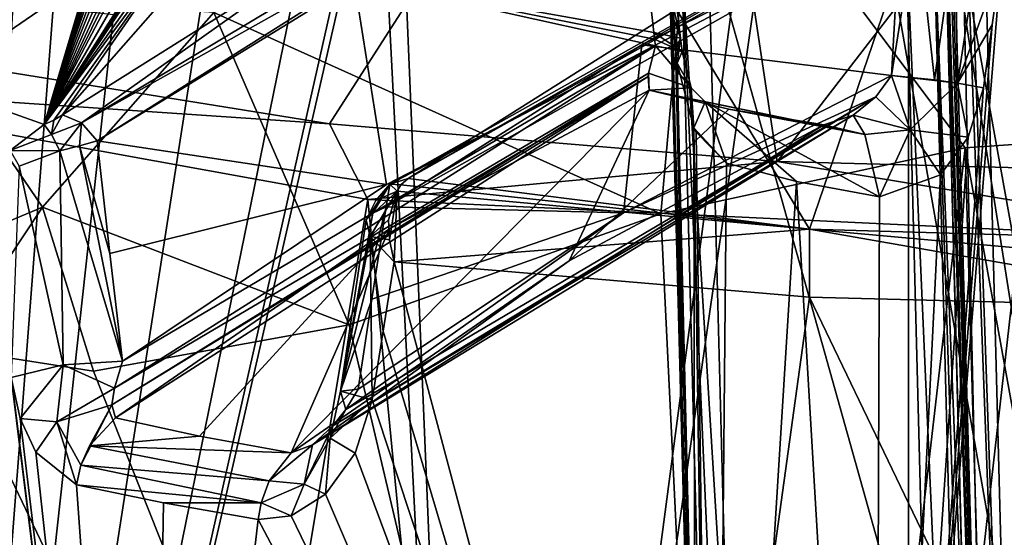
# Model space of a CAD drawing. Header units: millimetres. Extents: x -348 to 175, y 0 to 247.
# Tile 44 of 196: x -165.74 to -153.29, y 82.37 to 88.92. Entities that reach past the tile are written whole.
import ezdxf

# ---------------------------------------------------------------- set-up
doc = ezdxf.new("R2010")
doc.units = ezdxf.units.MM
doc.header["$LTSCALE"] = 65.185185
for name, color, linetype in [('1910', 7, 'CONTINUOUS'), ('1912', 7, 'CONTINUOUS'), ('1915', 7, 'CONTINUOUS'), ('1916', 7, 'CONTINUOUS'), ('1919', 7, 'CONTINUOUS'), ('1926', 7, 'CONTINUOUS'), ('1940', 7, 'CONTINUOUS'), ('1941', 7, 'CONTINUOUS'), ('1943', 7, 'CONTINUOUS'), ('1946', 7, 'CONTINUOUS'), ('1951', 7, 'CONTINUOUS'), ('1952', 7, 'CONTINUOUS'), ('1957', 7, 'CONTINUOUS'), ('1958', 7, 'CONTINUOUS'), ('1959', 7, 'CONTINUOUS'), ('1960', 7, 'CONTINUOUS'), ('1963', 7, 'CONTINUOUS'), ('1964', 7, 'CONTINUOUS'), ('1965', 7, 'CONTINUOUS'), ('1969', 7, 'CONTINUOUS'), ('1971', 7, 'CONTINUOUS'), ('1973', 7, 'CONTINUOUS'), ('1977', 7, 'CONTINUOUS'), ('2008', 7, 'CONTINUOUS'), ('2009', 7, 'CONTINUOUS'), ('2010', 7, 'CONTINUOUS'), ('2013', 7, 'CONTINUOUS'), ('2033', 7, 'CONTINUOUS'), ('2034', 7, 'CONTINUOUS'), ('2035', 7, 'CONTINUOUS'), ('2036', 7, 'CONTINUOUS'), ('2037', 7, 'CONTINUOUS'), ('2038', 7, 'CONTINUOUS'), ('2067', 7, 'CONTINUOUS'), ('2069', 7, 'CONTINUOUS'), ('2075', 7, 'CONTINUOUS'), ('2076', 7, 'CONTINUOUS'), ('2077', 7, 'CONTINUOUS'), ('2078', 7, 'CONTINUOUS'), ('2079', 7, 'CONTINUOUS'), ('2100', 7, 'CONTINUOUS'), ('2101', 7, 'CONTINUOUS'), ('2102', 7, 'CONTINUOUS'), ('2103', 7, 'CONTINUOUS'), ('2400', 7, 'CONTINUOUS')]:
    doc.layers.add(name, color=color, linetype=linetype)

msp = doc.modelspace()

# ---------------------------------------------------------------- linework, layer by layer
at = {"layer": '1910', "linetype": 'CONTINUOUS'}
for points in [[(-164.18, 69.578, -16.821), (-170.487, 65.474, -8.018), (-169.479, 88.127, -10.225), (-164.18, 69.578, -16.821)], [(-161.338, 86.651, -18.853), (-164.18, 69.578, -16.821), (-169.479, 88.127, -10.225), (-161.338, 86.651, -18.853)], [(-159.809, 70.917, -19.692), (-164.18, 69.578, -16.821), (-161.338, 86.651, -18.853), (-159.809, 70.917, -19.692)], [(-150.001, 86.113, -22), (-159.809, 70.917, -19.692), (-161.338, 86.651, -18.853), (-150.001, 86.113, -22)], [(-155.005, 71.724, -21.423), (-159.809, 70.917, -19.692), (-150.001, 86.113, -22), (-155.005, 71.724, -21.423)], [(-150, 71.994, -22), (-155.005, 71.724, -21.423), (-150.001, 86.113, -22), (-150, 71.994, -22)]]:
    msp.add_3dface(points, dxfattribs=at)
at = {"layer": '1912', "linetype": 'CONTINUOUS'}
for points in [[(-154.276, 80.133, 7.276), (-154.539, 90.179, 7.539), (-157.034, 89.974, 7.534), (-154.276, 80.133, 7.276)], [(-156.773, 80.031, 7.273), (-154.276, 80.133, 7.276), (-157.034, 89.974, 7.534), (-156.773, 80.031, 7.273)]]:
    msp.add_3dface(points, dxfattribs=at)
at = {"layer": '1915', "linetype": 'CONTINUOUS'}
for points in [[(-157.291, 94.667, 0.161), (-150, 95.123, 0), (-156.163, 87.131, -20.61), (-157.291, 94.667, 0.161)], [(-156.163, 87.131, -20.61), (-150, 95.123, 0), (-150.001, 86.969, -21.517), (-156.163, 87.131, -20.61)], [(-164.452, 93.306, 0.635), (-157.291, 94.667, 0.161), (-166.492, 88.358, -13.747), (-164.452, 93.306, 0.635)], [(-166.492, 88.358, -13.747), (-157.291, 94.667, 0.161), (-161.822, 87.606, -17.953), (-166.492, 88.358, -13.747)], [(-161.822, 87.606, -17.953), (-157.291, 94.667, 0.161), (-156.163, 87.131, -20.61), (-161.822, 87.606, -17.953)], [(-169.749, 89.326, -8.334), (-164.452, 93.306, 0.635), (-166.492, 88.358, -13.747), (-169.749, 89.326, -8.334)]]:
    msp.add_3dface(points, dxfattribs=at)
at = {"layer": '1916', "linetype": 'CONTINUOUS'}
for points in [[(-150.017, 87.565, 22), (-153.784, 87.303, 21.672), (-152.475, 80.075, 21.86), (-150.017, 87.565, 22)], [(-153.784, 87.303, 21.672), (-157.632, 86.467, 20.634), (-156.519, 63.6, 21.012), (-153.784, 87.303, 21.672)], [(-153.784, 87.303, 21.672), (-156.519, 63.6, 21.012), (-153.5, 77.6, 21.72), (-153.784, 87.303, 21.672)], [(-152.475, 80.075, 21.86), (-153.784, 87.303, 21.672), (-153.5, 77.6, 21.72), (-152.475, 80.075, 21.86)], [(-157.632, 86.467, 20.634), (-161.573, 85.061, 18.71), (-156.519, 63.6, 21.012), (-157.632, 86.467, 20.634)], [(-161.573, 85.061, 18.71), (-164.807, 84.476, 16.271), (-156.519, 63.6, 21.012), (-161.573, 85.061, 18.71)], [(-156.519, 63.6, 21.012), (-166.64, 84.765, 14.392), (-167.267, 63.6, 13.633), (-156.519, 63.6, 21.012)], [(-164.807, 84.476, 16.271), (-166.64, 84.765, 14.392), (-156.519, 63.6, 21.012), (-164.807, 84.476, 16.271)]]:
    msp.add_3dface(points, dxfattribs=at)
at = {"layer": '1919', "linetype": 'CONTINUOUS'}
for points in [[(-157.435, 89.055, -11.741), (-155.754, 86.272, -18.019), (-154.276, 90.607, -8.597), (-157.435, 89.055, -11.741)], [(-155.754, 86.272, -18.019), (-150, 86.108, -18.926), (-154.276, 90.607, -8.597), (-155.754, 86.272, -18.019)], [(-154.276, 90.607, -8.597), (-150, 86.108, -18.926), (-153.345, 90.534, -9.006), (-154.276, 90.607, -8.597)], [(-153.345, 90.534, -9.006), (-150, 86.108, -18.926), (-152.377, 90.479, -9.312), (-153.345, 90.534, -9.006)], [(-160.826, 86.914, -15.112), (-155.754, 86.272, -18.019), (-157.435, 89.055, -11.741), (-160.826, 86.914, -15.112)], [(-160.918, 86.833, -15.236), (-155.754, 86.272, -18.019), (-160.826, 86.914, -15.112), (-160.918, 86.833, -15.236)], [(-160.966, 86.754, -15.374), (-155.754, 86.272, -18.019), (-160.918, 86.833, -15.236), (-160.966, 86.754, -15.374)]]:
    msp.add_3dface(points, dxfattribs=at)
at = {"layer": '1926', "linetype": 'CONTINUOUS'}
for points in [[(-169.479, 88.127, -10.225), (-166.492, 88.358, -13.747), (-161.822, 87.606, -17.953), (-169.479, 88.127, -10.225)], [(-161.338, 86.651, -18.853), (-169.479, 88.127, -10.225), (-161.822, 87.606, -17.953), (-161.338, 86.651, -18.853)], [(-161.338, 86.651, -18.853), (-161.822, 87.606, -17.953), (-156.163, 87.131, -20.61), (-161.338, 86.651, -18.853)], [(-150.001, 86.113, -22), (-161.338, 86.651, -18.853), (-156.163, 87.131, -20.61), (-150.001, 86.113, -22)], [(-150.001, 86.113, -22), (-156.163, 87.131, -20.61), (-150.001, 86.969, -21.517), (-150.001, 86.113, -22)]]:
    msp.add_3dface(points, dxfattribs=at)
at = {"layer": '1940', "linetype": 'CONTINUOUS'}
for points in [[(-150.017, 87.565, 22), (-149.997, 92.981, 23.593), (-157.153, 91.798, 22.347), (-150.017, 87.565, 22)], [(-157.632, 86.467, 20.634), (-157.153, 91.798, 22.347), (-163.285, 89.015, 19.065), (-157.632, 86.467, 20.634)], [(-157.632, 86.467, 20.634), (-153.784, 87.303, 21.672), (-157.153, 91.798, 22.347), (-157.632, 86.467, 20.634)], [(-153.784, 87.303, 21.672), (-150.017, 87.565, 22), (-157.153, 91.798, 22.347), (-153.784, 87.303, 21.672)], [(-161.573, 85.061, 18.71), (-157.632, 86.467, 20.634), (-163.285, 89.015, 19.065), (-161.573, 85.061, 18.71)]]:
    msp.add_3dface(points, dxfattribs=at)
at = {"layer": '1941', "linetype": 'CONTINUOUS'}
for points in [[(-167.31, 89.291, 16.697), (-168.224, 85.389, 12.324), (-165.451, 86.554, 16.113), (-167.31, 89.291, 16.697)], [(-163.285, 89.015, 19.065), (-167.31, 89.291, 16.697), (-165.451, 86.554, 16.113), (-163.285, 89.015, 19.065)], [(-161.573, 85.061, 18.71), (-163.285, 89.015, 19.065), (-165.451, 86.554, 16.113), (-161.573, 85.061, 18.71)], [(-168.224, 85.389, 12.324), (-166.64, 84.765, 14.392), (-165.451, 86.554, 16.113), (-168.224, 85.389, 12.324)], [(-166.64, 84.765, 14.392), (-164.807, 84.476, 16.271), (-165.451, 86.554, 16.113), (-166.64, 84.765, 14.392)], [(-164.807, 84.476, 16.271), (-161.573, 85.061, 18.71), (-165.451, 86.554, 16.113), (-164.807, 84.476, 16.271)]]:
    msp.add_3dface(points, dxfattribs=at)
at = {"layer": '1943', "linetype": 'CONTINUOUS'}
for points in [[(-150, 95.252, 19.171), (-152.701, 78.1, 19.433), (-155.638, 94.804, 18.336), (-150, 95.252, 19.171)], [(-161.031, 93.51, 15.735), (-155.989, 94.747, 18.226), (-159.857, 65.414, 17.348), (-161.031, 93.51, 15.735)], [(-155.638, 94.804, 18.336), (-152.701, 78.1, 19.433), (-159.857, 65.414, 17.348), (-155.638, 94.804, 18.336)], [(-155.989, 94.747, 18.226), (-155.638, 94.804, 18.336), (-159.857, 65.414, 17.348), (-155.989, 94.747, 18.226)], [(-161.189, 91.379, 15.692), (-161.031, 93.51, 15.735), (-159.857, 65.414, 17.348), (-161.189, 91.379, 15.692)], [(-161.472, 90.547, 15.513), (-161.189, 91.379, 15.692), (-167.14, 65.414, 10.213), (-161.472, 90.547, 15.513)], [(-167.14, 65.414, 10.213), (-161.189, 91.379, 15.692), (-159.857, 65.414, 17.348), (-167.14, 65.414, 10.213)], [(-162.116, 90.019, 15.034), (-161.472, 90.547, 15.513), (-167.14, 65.414, 10.213), (-162.116, 90.019, 15.034)], [(-163.38, 89.514, 13.939), (-162.116, 90.019, 15.034), (-167.14, 65.414, 10.213), (-163.38, 89.514, 13.939)], [(-165.773, 89.93, 11.14), (-165.313, 89.076, 11.801), (-167.14, 65.414, 10.213), (-165.773, 89.93, 11.14)], [(-164.553, 88.99, 12.731), (-163.38, 89.514, 13.939), (-167.14, 65.414, 10.213), (-164.553, 88.99, 12.731)], [(-165.313, 89.076, 11.801), (-164.553, 88.99, 12.731), (-167.14, 65.414, 10.213), (-165.313, 89.076, 11.801)], [(-164.132, 70.56, -13.893), (-166.141, 86.776, -10.75), (-168.682, 67.116, -6.878), (-164.132, 70.56, -13.893)], [(-165.996, 85.59, -11.02), (-166.141, 86.776, -10.75), (-164.132, 70.56, -13.893), (-165.996, 85.59, -11.02)], [(-161.004, 85.859, -15.998), (-161.144, 84.985, -15.929), (-157.504, 72.716, -18.281), (-161.004, 85.859, -15.998)], [(-155.754, 85.415, -18.557), (-161.004, 85.859, -15.998), (-157.504, 72.716, -18.281), (-155.754, 85.415, -18.557)], [(-165.846, 84.396, -11.289), (-165.996, 85.59, -11.02), (-164.132, 70.56, -13.893), (-165.846, 84.396, -11.289)], [(-150, 73.434, -19.742), (-155.754, 85.415, -18.557), (-157.504, 72.716, -18.281), (-150, 73.434, -19.742)], [(-150, 85.264, -19.433), (-155.754, 85.415, -18.557), (-150, 73.434, -19.742), (-150, 85.264, -19.433)], [(-161.144, 84.985, -15.929), (-161.281, 84.113, -15.86), (-157.504, 72.716, -18.281), (-161.144, 84.985, -15.929)], [(-165.731, 83.878, -11.471), (-165.846, 84.396, -11.289), (-164.132, 70.56, -13.893), (-165.731, 83.878, -11.471)], [(-161.281, 84.113, -15.86), (-161.495, 83.439, -15.727), (-157.504, 72.716, -18.281), (-161.281, 84.113, -15.86)], [(-165.535, 83.454, -11.753), (-165.731, 83.878, -11.471), (-164.132, 70.56, -13.893), (-165.535, 83.454, -11.753)], [(-165.018, 83.039, -12.425), (-165.535, 83.454, -11.753), (-164.132, 70.56, -13.893), (-165.018, 83.039, -12.425)], [(-161.495, 83.439, -15.727), (-161.87, 82.922, -15.464), (-157.504, 72.716, -18.281), (-161.495, 83.439, -15.727)], [(-163.92, 82.811, -13.652), (-165.018, 83.039, -12.425), (-164.132, 70.56, -13.893), (-163.92, 82.811, -13.652)], [(-161.87, 82.922, -15.464), (-162.304, 82.645, -15.13), (-157.504, 72.716, -18.281), (-161.87, 82.922, -15.464)], [(-162.725, 82.602, -14.779), (-163.92, 82.811, -13.652), (-164.132, 70.56, -13.893), (-162.725, 82.602, -14.779)], [(-157.504, 72.716, -18.281), (-162.725, 82.602, -14.779), (-164.132, 70.56, -13.893), (-157.504, 72.716, -18.281)], [(-162.304, 82.645, -15.13), (-162.725, 82.602, -14.779), (-157.504, 72.716, -18.281), (-162.304, 82.645, -15.13)]]:
    msp.add_3dface(points, dxfattribs=at)
at = {"layer": '1946', "linetype": 'CONTINUOUS'}
for points in [[(-162.307, 83.443, -14.461), (-158.793, 85.872, -10.947), (-157.781, 88.031, -5.442), (-162.307, 83.443, -14.461)], [(-161.063, 86.277, -8.724), (-162.307, 83.443, -14.461), (-157.781, 88.031, -5.442), (-161.063, 86.277, -8.724)], [(-157.781, 88.031, -5.442), (-158.793, 85.872, -10.947), (-156.772, 87.794, -6.678), (-157.781, 88.031, -5.442)], [(-158.793, 85.872, -10.947), (-155.571, 87.594, -7.726), (-156.772, 87.794, -6.678), (-158.793, 85.872, -10.947)], [(-164.526, 83.886, -12.187), (-163.463, 83.655, -13.372), (-161.063, 86.277, -8.724), (-164.526, 83.886, -12.187)], [(-163.463, 83.655, -13.372), (-162.307, 83.443, -14.461), (-161.063, 86.277, -8.724), (-163.463, 83.655, -13.372)]]:
    msp.add_3dface(points, dxfattribs=at)
at = {"layer": '1951', "linetype": 'CONTINUOUS'}
for points in [[(-157.874, 88.608, -11.363), (-154.602, 90.228, -8.106), (-154.717, 88.217, -7.675), (-157.874, 88.608, -11.363)], [(-154.717, 88.217, -7.675), (-154.602, 90.228, -8.106), (-154.561, 89.199, -7.774), (-154.717, 88.217, -7.675)], [(-161.103, 86.556, -14.576), (-157.874, 88.608, -11.363), (-158.103, 86.481, -11.059), (-161.103, 86.556, -14.576)], [(-158.103, 86.481, -11.059), (-157.874, 88.608, -11.363), (-154.717, 88.217, -7.675), (-158.103, 86.481, -11.059)], [(-161.284, 85.387, -14.492), (-161.103, 86.556, -14.576), (-158.103, 86.481, -11.059), (-161.284, 85.387, -14.492)], [(-161.457, 84.247, -14.409), (-161.284, 85.387, -14.492), (-158.103, 86.481, -11.059), (-161.457, 84.247, -14.409)]]:
    msp.add_3dface(points, dxfattribs=at)
at = {"layer": '1952', "linetype": 'CONTINUOUS'}
for points in [[(-161.515, 89.44, -7.647), (-157.722, 88.763, -4.707), (-157.863, 90.043, -4.4), (-161.515, 89.44, -7.647)], [(-164.758, 87.391, -10.874), (-161.1, 86.839, -8.142), (-161.515, 89.44, -7.647), (-164.758, 87.391, -10.874)], [(-157.711, 88.679, -4.725), (-157.722, 88.763, -4.707), (-161.515, 89.44, -7.647), (-157.711, 88.679, -4.725)], [(-157.699, 88.594, -4.744), (-157.711, 88.679, -4.725), (-161.515, 89.44, -7.647), (-157.699, 88.594, -4.744)], [(-161.1, 86.839, -8.142), (-157.699, 88.594, -4.744), (-161.515, 89.44, -7.647), (-161.1, 86.839, -8.142)], [(-164.597, 85.967, -11.185), (-161.1, 86.839, -8.142), (-164.758, 87.391, -10.874), (-164.597, 85.967, -11.185)], [(-164.438, 84.604, -11.479), (-161.1, 86.839, -8.142), (-164.597, 85.967, -11.185), (-164.438, 84.604, -11.479)]]:
    msp.add_3dface(points, dxfattribs=at)
at = {"layer": '1957', "linetype": 'CONTINUOUS'}
for points in [[(-146.369, 93.702, 9.131), (-153.631, 93.702, 9.131), (-151.819, 78.65, 8.737), (-146.369, 93.702, 9.131)], [(-153.631, 93.702, 9.131), (-153.013, 70.087, 8.513), (-151.819, 78.65, 8.737), (-153.631, 93.702, 9.131)]]:
    msp.add_3dface(points, dxfattribs=at)
at = {"layer": '1958', "linetype": 'CONTINUOUS'}
for points in [[(-153.513, 70.087, 8.013), (-154.045, 90.395, 8.545), (-153.513, 70.087, 7.513), (-153.513, 70.087, 8.013)], [(-153.513, 70.087, 7.513), (-154.045, 90.395, 8.545), (-153.776, 80.131, 7.776), (-153.513, 70.087, 7.513)], [(-153.776, 80.131, 7.776), (-154.045, 90.395, 8.545), (-154.041, 90.275, 8.302), (-153.776, 80.131, 7.776)], [(-154.039, 90.176, 8.039), (-153.776, 80.131, 7.776), (-154.041, 90.275, 8.302), (-154.039, 90.176, 8.039)]]:
    msp.add_3dface(points, dxfattribs=at)
at = {"layer": '1959', "linetype": 'CONTINUOUS'}
for points in [[(-157.279, 80.255, -3.276), (-157.547, 90.481, 4.175), (-157.55, 90.61, -3.337), (-157.279, 80.255, -3.276)], [(-157.541, 90.279, 4.268), (-157.547, 90.481, 4.175), (-157.279, 80.255, -3.276), (-157.541, 90.279, 4.268)], [(-157.536, 90.052, 4.432), (-157.541, 90.279, 4.268), (-157.279, 80.255, -3.276), (-157.536, 90.052, 4.432)], [(-157.525, 89.657, 4.949), (-157.536, 90.052, 4.432), (-157.279, 80.255, -3.276), (-157.525, 89.657, 4.949)], [(-157.518, 89.401, 5.754), (-157.525, 89.657, 4.949), (-157.279, 80.255, -3.276), (-157.518, 89.401, 5.754)], [(-157.52, 89.464, 7.02), (-157.519, 89.437, 6.86), (-157.279, 80.255, -3.276), (-157.52, 89.464, 7.02)], [(-157.266, 79.775, 6.767), (-157.52, 89.464, 7.02), (-157.279, 80.255, -3.276), (-157.266, 79.775, 6.767)], [(-157.519, 89.409, 6.699), (-157.279, 80.255, -3.276), (-157.519, 89.437, 6.86), (-157.519, 89.409, 6.699)], [(-157.519, 89.409, 6.699), (-157.518, 89.401, 5.754), (-157.279, 80.255, -3.276), (-157.519, 89.409, 6.699)]]:
    msp.add_3dface(points, dxfattribs=at)
at = {"layer": '1960', "linetype": 'CONTINUOUS'}
for points in [[(-152.713, 89.603, -7.816), (-154.928, 70.087, -5.998), (-153.329, 89.652, -7.576), (-152.713, 89.603, -7.816)], [(-153.329, 89.652, -7.576), (-154.928, 70.087, -5.998), (-153.441, 88.859, -7.503), (-153.329, 89.652, -7.576)], [(-152.019, 70.087, -7.496), (-154.928, 70.087, -5.998), (-152.713, 89.603, -7.816), (-152.019, 70.087, -7.496)], [(-153.441, 88.859, -7.503), (-154.928, 70.087, -5.998), (-153.552, 88.061, -7.428), (-153.441, 88.859, -7.503)], [(-157.448, 88.544, -3.54), (-157.437, 88.459, -3.556), (-157.201, 79.182, -3.487), (-157.448, 88.544, -3.54)], [(-157.427, 88.375, -3.573), (-157.201, 79.182, -3.487), (-157.437, 88.459, -3.556), (-157.427, 88.375, -3.573)], [(-157.201, 79.182, -3.487), (-157.427, 88.375, -3.573), (-157.213, 87.554, -3.943), (-157.201, 79.182, -3.487)], [(-153.552, 88.061, -7.428), (-154.928, 70.087, -5.998), (-153.746, 87.437, -7.313), (-153.552, 88.061, -7.428)], [(-156.961, 70.087, -3.436), (-157.201, 79.182, -3.487), (-157.213, 87.554, -3.943), (-156.961, 70.087, -3.436)], [(-157.186, 87.499, -3.989), (-156.961, 70.087, -3.436), (-157.213, 87.554, -3.943), (-157.186, 87.499, -3.989)], [(-156.801, 87.11, -4.596), (-156.961, 70.087, -3.436), (-157.186, 87.499, -3.989), (-156.801, 87.11, -4.596)], [(-153.746, 87.437, -7.313), (-154.928, 70.087, -5.998), (-154.098, 86.963, -7.108), (-153.746, 87.437, -7.313)], [(-155.918, 86.877, -5.68), (-156.961, 70.087, -3.436), (-156.801, 87.11, -4.596), (-155.918, 86.877, -5.68)], [(-154.098, 86.963, -7.108), (-154.928, 70.087, -5.998), (-154.869, 86.681, -6.595), (-154.098, 86.963, -7.108)], [(-154.928, 70.087, -5.998), (-156.961, 70.087, -3.436), (-155.918, 86.877, -5.68), (-154.928, 70.087, -5.998)], [(-154.869, 86.681, -6.595), (-154.928, 70.087, -5.998), (-155.918, 86.877, -5.68), (-154.869, 86.681, -6.595)]]:
    msp.add_3dface(points, dxfattribs=at)
at = {"layer": '1963', "linetype": 'CONTINUOUS'}
for points in [[(-154.5, 70.1, 4.5), (-154.5, 93.504, 4.5), (-151.819, 76.55, 4.5), (-154.5, 70.1, 4.5)], [(-154.5, 93.504, 4.5), (-145.5, 93.504, 4.5), (-148.181, 78.65, 4.5), (-154.5, 93.504, 4.5)], [(-150, 79.7, 4.5), (-154.5, 93.504, 4.5), (-148.181, 78.65, 4.5), (-150, 79.7, 4.5)], [(-154.5, 93.504, 4.5), (-150, 79.7, 4.5), (-151.819, 78.65, 4.5), (-154.5, 93.504, 4.5)], [(-151.819, 76.55, 4.5), (-154.5, 93.504, 4.5), (-151.819, 78.65, 4.5), (-151.819, 76.55, 4.5)]]:
    msp.add_3dface(points, dxfattribs=at)
at = {"layer": '1964', "linetype": 'CONTINUOUS'}
for points in [[(-154.5, 93.504, 4.5), (-154.5, 70.1, 4.5), (-154.5, 92.84, -0.06), (-154.5, 93.504, 4.5)], [(-154.5, 92.84, -0.06), (-154.5, 70.1, 4.5), (-154.5, 91.839, -4.5), (-154.5, 92.84, -0.06)], [(-154.5, 70.1, 4.5), (-154.5, 70.1, -4.5), (-154.5, 91.839, -4.5), (-154.5, 70.1, 4.5)]]:
    msp.add_3dface(points, dxfattribs=at)
at = {"layer": '1965', "linetype": 'CONTINUOUS'}
for points in [[(-154.5, 91.839, -4.5), (-154.5, 70.1, -4.5), (-145.5, 91.839, -4.5), (-154.5, 91.839, -4.5)], [(-154.5, 70.1, -4.5), (-145.5, 70.1, -4.5), (-145.5, 91.839, -4.5), (-154.5, 70.1, -4.5)]]:
    msp.add_3dface(points, dxfattribs=at)
at = {"layer": '1969', "linetype": 'CONTINUOUS'}
for points in [[(-153.899, 93.603, 9.049), (-153.013, 70.087, 8.513), (-153.839, 93.635, 9.083), (-153.899, 93.603, 9.049)], [(-153.013, 70.087, 8.513), (-153.631, 93.702, 9.131), (-153.839, 93.635, 9.083), (-153.013, 70.087, 8.513)], [(-154.023, 93.506, 8.931), (-154.024, 92.426, 8.86), (-153.366, 70.081, 8.366), (-154.023, 93.506, 8.931)], [(-153.899, 93.603, 9.049), (-154.023, 93.506, 8.931), (-153.366, 70.081, 8.366), (-153.899, 93.603, 9.049)], [(-153.013, 70.087, 8.513), (-153.899, 93.603, 9.049), (-153.366, 70.081, 8.366), (-153.013, 70.087, 8.513)], [(-154.024, 92.426, 8.86), (-154.021, 91.389, 8.787), (-153.366, 70.081, 8.366), (-154.024, 92.426, 8.86)], [(-153.366, 70.081, 8.366), (-154.021, 91.389, 8.787), (-154.036, 90.756, 8.688), (-153.366, 70.081, 8.366)], [(-154.045, 90.395, 8.545), (-153.366, 70.081, 8.366), (-154.036, 90.756, 8.688), (-154.045, 90.395, 8.545)], [(-154.045, 90.395, 8.545), (-153.513, 70.087, 8.013), (-153.366, 70.081, 8.366), (-154.045, 90.395, 8.545)]]:
    msp.add_3dface(points, dxfattribs=at)
at = {"layer": '1971', "linetype": 'CONTINUOUS'}
for points in [[(-154.539, 90.179, 7.539), (-153.659, 70.081, 7.159), (-154.185, 90.182, 7.685), (-154.539, 90.179, 7.539)], [(-154.539, 90.179, 7.539), (-154.276, 80.133, 7.276), (-153.659, 70.081, 7.159), (-154.539, 90.179, 7.539)], [(-153.513, 70.087, 7.513), (-153.776, 80.131, 7.776), (-154.185, 90.182, 7.685), (-153.513, 70.087, 7.513)], [(-153.659, 70.081, 7.159), (-153.513, 70.087, 7.513), (-154.185, 90.182, 7.685), (-153.659, 70.081, 7.159)], [(-153.776, 80.131, 7.776), (-154.039, 90.176, 8.039), (-154.185, 90.182, 7.685), (-153.776, 80.131, 7.776)]]:
    msp.add_3dface(points, dxfattribs=at)
at = {"layer": '1973', "linetype": 'CONTINUOUS'}
for points in [[(-157.279, 80.255, -3.276), (-157.55, 90.61, -3.337), (-157.548, 90.581, -3.376), (-157.279, 80.255, -3.276)], [(-157.013, 70.087, -3.214), (-157.548, 90.581, -3.376), (-157, 70.087, -3.328), (-157.013, 70.087, -3.214)], [(-157.013, 70.087, -3.214), (-157.279, 80.255, -3.276), (-157.548, 90.581, -3.376), (-157.013, 70.087, -3.214)], [(-157, 70.087, -3.328), (-157.548, 90.581, -3.376), (-157.507, 89.615, -3.46), (-157, 70.087, -3.328)], [(-157.448, 88.544, -3.54), (-157, 70.087, -3.328), (-157.507, 89.615, -3.46), (-157.448, 88.544, -3.54)], [(-157.448, 88.544, -3.54), (-157.201, 79.182, -3.487), (-157, 70.087, -3.328), (-157.448, 88.544, -3.54)]]:
    msp.add_3dface(points, dxfattribs=at)
at = {"layer": '1977', "linetype": 'CONTINUOUS'}
for points in [[(-156.773, 80.031, 7.273), (-157.034, 89.974, 7.534), (-157.371, 89.745, 7.391), (-156.773, 80.031, 7.273)], [(-157.52, 89.464, 7.02), (-156.866, 70.081, 6.866), (-157.371, 89.745, 7.391), (-157.52, 89.464, 7.02)], [(-156.513, 70.087, 7.013), (-156.773, 80.031, 7.273), (-157.371, 89.745, 7.391), (-156.513, 70.087, 7.013)], [(-156.866, 70.081, 6.866), (-156.513, 70.087, 7.013), (-157.371, 89.745, 7.391), (-156.866, 70.081, 6.866)], [(-157.52, 89.464, 7.02), (-157.266, 79.775, 6.767), (-156.866, 70.081, 6.866), (-157.52, 89.464, 7.02)]]:
    msp.add_3dface(points, dxfattribs=at)
at = {"layer": '2008', "linetype": 'CONTINUOUS'}
for points in [[(-157.699, 88.594, -4.744), (-164.438, 84.604, -11.479), (-164.541, 84.263, -11.719), (-157.699, 88.594, -4.744)], [(-157.699, 88.594, -4.744), (-164.541, 84.263, -11.719), (-157.788, 88.246, -5.05), (-157.699, 88.594, -4.744)], [(-157.699, 88.594, -4.744), (-161.1, 86.839, -8.142), (-164.438, 84.604, -11.479), (-157.699, 88.594, -4.744)], [(-164.541, 84.263, -11.719), (-164.572, 84.052, -11.924), (-157.788, 88.246, -5.05), (-164.541, 84.263, -11.719)], [(-157.788, 88.246, -5.05), (-164.572, 84.052, -11.924), (-157.794, 88.206, -5.102), (-157.788, 88.246, -5.05)], [(-164.572, 84.052, -11.924), (-164.526, 83.886, -12.187), (-157.794, 88.206, -5.102), (-164.572, 84.052, -11.924)], [(-164.526, 83.886, -12.187), (-161.063, 86.277, -8.724), (-157.794, 88.206, -5.102), (-164.526, 83.886, -12.187)], [(-161.063, 86.277, -8.724), (-157.781, 88.031, -5.442), (-157.794, 88.206, -5.102), (-161.063, 86.277, -8.724)]]:
    msp.add_3dface(points, dxfattribs=at)
at = {"layer": '2009', "linetype": 'CONTINUOUS'}
for points in [[(-158.103, 86.481, -11.059), (-154.717, 88.217, -7.675), (-154.914, 87.947, -7.749), (-158.103, 86.481, -11.059)], [(-161.78, 83.783, -14.549), (-161.616, 83.99, -14.497), (-154.914, 87.947, -7.749), (-161.78, 83.783, -14.549)], [(-155.199, 87.717, -7.79), (-161.78, 83.783, -14.549), (-154.914, 87.947, -7.749), (-155.199, 87.717, -7.79)], [(-161.616, 83.99, -14.497), (-158.103, 86.481, -11.059), (-154.914, 87.947, -7.749), (-161.616, 83.99, -14.497)], [(-155.571, 87.594, -7.726), (-162.035, 83.546, -14.567), (-155.199, 87.717, -7.79), (-155.571, 87.594, -7.726)], [(-162.035, 83.546, -14.567), (-161.78, 83.783, -14.549), (-155.199, 87.717, -7.79), (-162.035, 83.546, -14.567)], [(-155.571, 87.594, -7.726), (-158.793, 85.872, -10.947), (-162.035, 83.546, -14.567), (-155.571, 87.594, -7.726)], [(-161.457, 84.247, -14.409), (-158.103, 86.481, -11.059), (-161.616, 83.99, -14.497), (-161.457, 84.247, -14.409)], [(-158.793, 85.872, -10.947), (-162.307, 83.443, -14.461), (-162.035, 83.546, -14.567), (-158.793, 85.872, -10.947)]]:
    msp.add_3dface(points, dxfattribs=at)
at = {"layer": '2010', "linetype": 'CONTINUOUS'}
for points in [[(-161.835, 89.838, -7.326), (-164.958, 87.62, -10.836), (-158.609, 91.421, -4.116), (-161.835, 89.838, -7.326)], [(-158.609, 91.421, -4.116), (-164.958, 87.62, -10.836), (-158.385, 91.313, -4.295), (-158.609, 91.421, -4.116)], [(-164.958, 87.62, -10.836), (-164.758, 87.391, -10.874), (-158.385, 91.313, -4.295), (-164.958, 87.62, -10.836)], [(-164.758, 87.391, -10.874), (-161.515, 89.44, -7.647), (-158.385, 91.313, -4.295), (-164.758, 87.391, -10.874)], [(-165.195, 87.719, -10.668), (-164.958, 87.62, -10.836), (-161.835, 89.838, -7.326), (-165.195, 87.719, -10.668)]]:
    msp.add_3dface(points, dxfattribs=at)
at = {"layer": '2013', "linetype": 'CONTINUOUS'}
for points in [[(-161.06, 86.841, -14.823), (-160.826, 86.914, -15.112), (-154.521, 90.531, -8.319), (-161.06, 86.841, -14.823)], [(-154.602, 90.228, -8.106), (-161.06, 86.841, -14.823), (-154.521, 90.531, -8.319), (-154.602, 90.228, -8.106)], [(-160.826, 86.914, -15.112), (-157.435, 89.055, -11.741), (-154.276, 90.607, -8.597), (-160.826, 86.914, -15.112)], [(-160.826, 86.914, -15.112), (-154.276, 90.607, -8.597), (-154.521, 90.531, -8.319), (-160.826, 86.914, -15.112)], [(-154.602, 90.228, -8.106), (-157.874, 88.608, -11.363), (-161.103, 86.556, -14.576), (-154.602, 90.228, -8.106)], [(-154.602, 90.228, -8.106), (-161.103, 86.556, -14.576), (-161.06, 86.841, -14.823), (-154.602, 90.228, -8.106)]]:
    msp.add_3dface(points, dxfattribs=at)
at = {"layer": '2033', "linetype": 'CONTINUOUS'}
for points in [[(-157.722, 88.763, -4.707), (-157.711, 88.679, -4.725), (-157.362, 88.52, -4.198), (-157.722, 88.763, -4.707)], [(-157.722, 88.763, -4.707), (-157.362, 88.52, -4.198), (-157.385, 88.689, -4.163), (-157.722, 88.763, -4.707)], [(-157.711, 88.679, -4.725), (-157.699, 88.594, -4.744), (-157.362, 88.52, -4.198), (-157.711, 88.679, -4.725)], [(-157.437, 88.459, -3.556), (-157.448, 88.544, -3.54), (-157.385, 88.689, -4.163), (-157.437, 88.459, -3.556)], [(-157.427, 88.375, -3.573), (-157.437, 88.459, -3.556), (-157.385, 88.689, -4.163), (-157.427, 88.375, -3.573)], [(-157.362, 88.52, -4.198), (-157.427, 88.375, -3.573), (-157.385, 88.689, -4.163), (-157.362, 88.52, -4.198)]]:
    msp.add_3dface(points, dxfattribs=at)
at = {"layer": '2034', "linetype": 'CONTINUOUS'}
for points in [[(-157.699, 88.594, -4.744), (-157.788, 88.246, -5.05), (-157.249, 88.06, -4.526), (-157.699, 88.594, -4.744)], [(-157.362, 88.52, -4.198), (-157.699, 88.594, -4.744), (-157.249, 88.06, -4.526), (-157.362, 88.52, -4.198)], [(-157.427, 88.375, -3.573), (-157.362, 88.52, -4.198), (-157.249, 88.06, -4.526), (-157.427, 88.375, -3.573)], [(-157.213, 87.554, -3.943), (-157.427, 88.375, -3.573), (-157.249, 88.06, -4.526), (-157.213, 87.554, -3.943)], [(-157.781, 88.031, -5.442), (-157.788, 88.246, -5.05), (-157.794, 88.206, -5.102), (-157.781, 88.031, -5.442)], [(-157.788, 88.246, -5.05), (-157.781, 88.031, -5.442), (-157.249, 88.06, -4.526), (-157.788, 88.246, -5.05)], [(-157.781, 88.031, -5.442), (-157.073, 87.884, -4.931), (-157.249, 88.06, -4.526), (-157.781, 88.031, -5.442)], [(-157.073, 87.884, -4.931), (-157.213, 87.554, -3.943), (-157.249, 88.06, -4.526), (-157.073, 87.884, -4.931)], [(-156.801, 87.11, -4.596), (-157.213, 87.554, -3.943), (-157.073, 87.884, -4.931), (-156.801, 87.11, -4.596)], [(-156.801, 87.11, -4.596), (-157.186, 87.499, -3.989), (-157.213, 87.554, -3.943), (-156.801, 87.11, -4.596)]]:
    msp.add_3dface(points, dxfattribs=at)
at = {"layer": '2035', "linetype": 'CONTINUOUS'}
for points in [[(-157.781, 88.031, -5.442), (-156.772, 87.794, -6.678), (-155.052, 87.472, -6.995), (-157.781, 88.031, -5.442)], [(-157.073, 87.884, -4.931), (-157.781, 88.031, -5.442), (-155.052, 87.472, -6.995), (-157.073, 87.884, -4.931)], [(-154.869, 86.681, -6.595), (-155.918, 86.877, -5.68), (-157.073, 87.884, -4.931), (-154.869, 86.681, -6.595)], [(-154.869, 86.681, -6.595), (-157.073, 87.884, -4.931), (-155.052, 87.472, -6.995), (-154.869, 86.681, -6.595)], [(-155.918, 86.877, -5.68), (-156.801, 87.11, -4.596), (-157.073, 87.884, -4.931), (-155.918, 86.877, -5.68)], [(-156.772, 87.794, -6.678), (-155.571, 87.594, -7.726), (-155.052, 87.472, -6.995), (-156.772, 87.794, -6.678)]]:
    msp.add_3dface(points, dxfattribs=at)
at = {"layer": '2036', "linetype": 'CONTINUOUS'}
for points in [[(-154.914, 87.947, -7.749), (-154.717, 88.217, -7.675), (-154.481, 87.529, -7.169), (-154.914, 87.947, -7.749)], [(-154.717, 88.217, -7.675), (-153.882, 88.122, -7.339), (-154.481, 87.529, -7.169), (-154.717, 88.217, -7.675)], [(-153.882, 88.122, -7.339), (-154.717, 88.217, -7.675), (-154.172, 88.165, -7.357), (-153.882, 88.122, -7.339)], [(-153.882, 88.122, -7.339), (-153.746, 87.437, -7.313), (-154.481, 87.529, -7.169), (-153.882, 88.122, -7.339)], [(-153.552, 88.061, -7.428), (-153.746, 87.437, -7.313), (-153.882, 88.122, -7.339), (-153.552, 88.061, -7.428)], [(-155.199, 87.717, -7.79), (-154.914, 87.947, -7.749), (-154.481, 87.529, -7.169), (-155.199, 87.717, -7.79)], [(-155.571, 87.594, -7.726), (-155.199, 87.717, -7.79), (-155.052, 87.472, -6.995), (-155.571, 87.594, -7.726)], [(-155.052, 87.472, -6.995), (-155.199, 87.717, -7.79), (-154.481, 87.529, -7.169), (-155.052, 87.472, -6.995)], [(-154.869, 86.681, -6.595), (-155.052, 87.472, -6.995), (-154.481, 87.529, -7.169), (-154.869, 86.681, -6.595)], [(-154.098, 86.963, -7.108), (-154.869, 86.681, -6.595), (-154.481, 87.529, -7.169), (-154.098, 86.963, -7.108)], [(-153.746, 87.437, -7.313), (-154.098, 86.963, -7.108), (-154.481, 87.529, -7.169), (-153.746, 87.437, -7.313)]]:
    msp.add_3dface(points, dxfattribs=at)
at = {"layer": '2037', "linetype": 'CONTINUOUS'}
for points in [[(-154.395, 90.23, -7.876), (-154.717, 88.217, -7.675), (-154.561, 89.199, -7.774), (-154.395, 90.23, -7.876)], [(-154.717, 88.217, -7.675), (-154.395, 90.23, -7.876), (-154.172, 88.165, -7.357), (-154.717, 88.217, -7.675)], [(-154.172, 88.165, -7.357), (-154.395, 90.23, -7.876), (-153.911, 90.027, -7.552), (-154.172, 88.165, -7.357)], [(-153.882, 88.122, -7.339), (-154.172, 88.165, -7.357), (-153.911, 90.027, -7.552), (-153.882, 88.122, -7.339)], [(-153.617, 89.854, -7.513), (-153.882, 88.122, -7.339), (-153.911, 90.027, -7.552), (-153.617, 89.854, -7.513)], [(-153.329, 89.652, -7.576), (-153.882, 88.122, -7.339), (-153.617, 89.854, -7.513), (-153.329, 89.652, -7.576)], [(-153.329, 89.652, -7.576), (-153.441, 88.859, -7.503), (-153.882, 88.122, -7.339), (-153.329, 89.652, -7.576)], [(-153.441, 88.859, -7.503), (-153.552, 88.061, -7.428), (-153.882, 88.122, -7.339), (-153.441, 88.859, -7.503)]]:
    msp.add_3dface(points, dxfattribs=at)
at = {"layer": '2038', "linetype": 'CONTINUOUS'}
for points in [[(-157.924, 91.045, -4.118), (-157.863, 90.043, -4.4), (-157.385, 88.689, -4.163), (-157.924, 91.045, -4.118)], [(-157.924, 91.045, -4.118), (-157.385, 88.689, -4.163), (-157.638, 90.852, -3.79), (-157.924, 91.045, -4.118)], [(-157.448, 88.544, -3.54), (-157.507, 89.615, -3.46), (-157.638, 90.852, -3.79), (-157.448, 88.544, -3.54)], [(-157.385, 88.689, -4.163), (-157.448, 88.544, -3.54), (-157.638, 90.852, -3.79), (-157.385, 88.689, -4.163)], [(-157.863, 90.043, -4.4), (-157.722, 88.763, -4.707), (-157.385, 88.689, -4.163), (-157.863, 90.043, -4.4)]]:
    msp.add_3dface(points, dxfattribs=at)
at = {"layer": '2067', "linetype": 'CONTINUOUS'}
msp.add_3dface([(-165.427, 87.596, -10.795), (-167.514, 88.341, -6.774), (-165.86, 87.267, -10.875), (-165.427, 87.596, -10.795)], dxfattribs=at)
at = {"layer": '2069', "linetype": 'CONTINUOUS'}
for points in [[(-161.063, 86.139, -15.903), (-160.966, 86.754, -15.374), (-161.075, 86.393, -15.757), (-161.063, 86.139, -15.903)], [(-161.004, 85.859, -15.998), (-160.966, 86.754, -15.374), (-161.063, 86.139, -15.903), (-161.004, 85.859, -15.998)], [(-155.754, 86.272, -18.019), (-160.966, 86.754, -15.374), (-161.004, 85.859, -15.998), (-155.754, 86.272, -18.019)], [(-155.754, 86.272, -18.019), (-161.004, 85.859, -15.998), (-155.754, 85.415, -18.557), (-155.754, 86.272, -18.019)], [(-150, 86.108, -18.926), (-155.754, 86.272, -18.019), (-150, 85.753, -19.29), (-150, 86.108, -18.926)], [(-155.754, 86.272, -18.019), (-155.754, 85.415, -18.557), (-150, 85.264, -19.433), (-155.754, 86.272, -18.019)], [(-155.754, 86.272, -18.019), (-150, 85.264, -19.433), (-150, 85.753, -19.29), (-155.754, 86.272, -18.019)]]:
    msp.add_3dface(points, dxfattribs=at)
at = {"layer": '2075', "linetype": 'CONTINUOUS'}
for points in [[(-164.597, 85.967, -11.185), (-164.758, 87.391, -10.874), (-164.983, 87.326, -11.022), (-164.597, 85.967, -11.185)], [(-165.232, 87.263, -11.101), (-164.438, 84.604, -11.479), (-164.983, 87.326, -11.022), (-165.232, 87.263, -11.101)], [(-164.438, 84.604, -11.479), (-164.597, 85.967, -11.185), (-164.983, 87.326, -11.022), (-164.438, 84.604, -11.479)], [(-165.745, 87.069, -11.055), (-165.19, 84.557, -11.678), (-165.232, 87.263, -11.101), (-165.745, 87.069, -11.055)], [(-165.19, 84.557, -11.678), (-164.438, 84.604, -11.479), (-165.232, 87.263, -11.101), (-165.19, 84.557, -11.678)], [(-165.846, 84.396, -11.289), (-165.19, 84.557, -11.678), (-165.745, 87.069, -11.055), (-165.846, 84.396, -11.289)]]:
    msp.add_3dface(points, dxfattribs=at)
at = {"layer": '2076', "linetype": 'CONTINUOUS'}
for points in [[(-165.846, 84.396, -11.289), (-165.731, 83.878, -11.471), (-165.19, 84.557, -11.678), (-165.846, 84.396, -11.289)], [(-165.19, 84.557, -11.678), (-165.731, 83.878, -11.471), (-165.269, 83.837, -11.896), (-165.19, 84.557, -11.678)], [(-164.541, 84.263, -11.719), (-165.19, 84.557, -11.678), (-165.269, 83.837, -11.896), (-164.541, 84.263, -11.719)], [(-164.541, 84.263, -11.719), (-164.438, 84.604, -11.479), (-165.19, 84.557, -11.678), (-164.541, 84.263, -11.719)], [(-164.572, 84.052, -11.924), (-164.541, 84.263, -11.719), (-165.269, 83.837, -11.896), (-164.572, 84.052, -11.924)], [(-164.572, 84.052, -11.924), (-165.269, 83.837, -11.896), (-164.963, 83.288, -12.429), (-164.572, 84.052, -11.924)], [(-164.572, 84.052, -11.924), (-164.963, 83.288, -12.429), (-164.854, 83.533, -12.387), (-164.572, 84.052, -11.924)], [(-164.526, 83.886, -12.187), (-164.572, 84.052, -11.924), (-164.854, 83.533, -12.387), (-164.526, 83.886, -12.187)], [(-165.731, 83.878, -11.471), (-165.535, 83.454, -11.753), (-165.269, 83.837, -11.896), (-165.731, 83.878, -11.471)], [(-165.535, 83.454, -11.753), (-165.018, 83.039, -12.425), (-165.269, 83.837, -11.896), (-165.535, 83.454, -11.753)], [(-165.269, 83.837, -11.896), (-165.018, 83.039, -12.425), (-164.963, 83.288, -12.429), (-165.269, 83.837, -11.896)]]:
    msp.add_3dface(points, dxfattribs=at)
at = {"layer": '2077', "linetype": 'CONTINUOUS'}
for points in [[(-163.463, 83.655, -13.372), (-164.526, 83.886, -12.187), (-164.854, 83.533, -12.387), (-163.463, 83.655, -13.372)], [(-162.307, 83.443, -14.461), (-163.463, 83.655, -13.372), (-164.854, 83.533, -12.387), (-162.307, 83.443, -14.461)], [(-164.854, 83.533, -12.387), (-164.963, 83.288, -12.429), (-162.583, 83.09, -14.711), (-164.854, 83.533, -12.387)], [(-162.307, 83.443, -14.461), (-164.854, 83.533, -12.387), (-162.583, 83.09, -14.711), (-162.307, 83.443, -14.461)], [(-164.963, 83.288, -12.429), (-165.018, 83.039, -12.425), (-162.686, 82.811, -14.775), (-164.963, 83.288, -12.429)], [(-162.583, 83.09, -14.711), (-164.963, 83.288, -12.429), (-162.686, 82.811, -14.775), (-162.583, 83.09, -14.711)], [(-165.018, 83.039, -12.425), (-163.92, 82.811, -13.652), (-162.686, 82.811, -14.775), (-165.018, 83.039, -12.425)], [(-163.92, 82.811, -13.652), (-162.725, 82.602, -14.779), (-162.686, 82.811, -14.775), (-163.92, 82.811, -13.652)]]:
    msp.add_3dface(points, dxfattribs=at)
at = {"layer": '2078', "linetype": 'CONTINUOUS'}
for points in [[(-161.812, 83.63, -15.296), (-161.281, 84.113, -15.86), (-161.684, 84.224, -15.176), (-161.812, 83.63, -15.296)], [(-161.616, 83.99, -14.497), (-161.812, 83.63, -15.296), (-161.684, 84.224, -15.176), (-161.616, 83.99, -14.497)], [(-161.457, 84.247, -14.409), (-161.616, 83.99, -14.497), (-161.684, 84.224, -15.176), (-161.457, 84.247, -14.409)], [(-161.495, 83.439, -15.727), (-161.281, 84.113, -15.86), (-161.812, 83.63, -15.296), (-161.495, 83.439, -15.727)], [(-161.616, 83.99, -14.497), (-161.78, 83.783, -14.549), (-161.812, 83.63, -15.296), (-161.616, 83.99, -14.497)], [(-161.78, 83.783, -14.549), (-162.035, 83.546, -14.567), (-162.142, 83.047, -15.181), (-161.78, 83.783, -14.549)], [(-161.78, 83.783, -14.549), (-162.142, 83.047, -15.181), (-161.812, 83.63, -15.296), (-161.78, 83.783, -14.549)], [(-162.035, 83.546, -14.567), (-162.307, 83.443, -14.461), (-162.583, 83.09, -14.711), (-162.035, 83.546, -14.567)], [(-162.035, 83.546, -14.567), (-162.583, 83.09, -14.711), (-162.142, 83.047, -15.181), (-162.035, 83.546, -14.567)], [(-162.142, 83.047, -15.181), (-161.87, 82.922, -15.464), (-161.812, 83.63, -15.296), (-162.142, 83.047, -15.181)], [(-161.87, 82.922, -15.464), (-161.495, 83.439, -15.727), (-161.812, 83.63, -15.296), (-161.87, 82.922, -15.464)], [(-162.583, 83.09, -14.711), (-162.686, 82.811, -14.775), (-162.142, 83.047, -15.181), (-162.583, 83.09, -14.711)], [(-162.686, 82.811, -14.775), (-162.304, 82.645, -15.13), (-162.142, 83.047, -15.181), (-162.686, 82.811, -14.775)], [(-162.304, 82.645, -15.13), (-161.87, 82.922, -15.464), (-162.142, 83.047, -15.181), (-162.304, 82.645, -15.13)], [(-162.725, 82.602, -14.779), (-162.304, 82.645, -15.13), (-162.686, 82.811, -14.775), (-162.725, 82.602, -14.779)]]:
    msp.add_3dface(points, dxfattribs=at)
at = {"layer": '2079', "linetype": 'CONTINUOUS'}
for points in [[(-161.103, 86.556, -14.576), (-161.284, 85.387, -14.492), (-161.684, 84.224, -15.176), (-161.103, 86.556, -14.576)], [(-161.103, 86.556, -14.576), (-161.684, 84.224, -15.176), (-161.273, 86.478, -14.828), (-161.103, 86.556, -14.576)], [(-161.273, 86.478, -14.828), (-161.684, 84.224, -15.176), (-161.359, 86.393, -15.112), (-161.273, 86.478, -14.828)], [(-161.359, 86.393, -15.112), (-161.684, 84.224, -15.176), (-161.306, 86.179, -15.604), (-161.359, 86.393, -15.112)], [(-161.684, 84.224, -15.176), (-161.281, 84.113, -15.86), (-161.306, 86.179, -15.604), (-161.684, 84.224, -15.176)], [(-161.281, 84.113, -15.86), (-161.144, 84.985, -15.929), (-161.306, 86.179, -15.604), (-161.281, 84.113, -15.86)], [(-161.144, 84.985, -15.929), (-161.004, 85.859, -15.998), (-161.306, 86.179, -15.604), (-161.144, 84.985, -15.929)], [(-161.284, 85.387, -14.492), (-161.457, 84.247, -14.409), (-161.684, 84.224, -15.176), (-161.284, 85.387, -14.492)]]:
    msp.add_3dface(points, dxfattribs=at)
at = {"layer": '2100', "linetype": 'CONTINUOUS'}
for points in [[(-165.427, 87.596, -10.795), (-165.86, 87.267, -10.875), (-165.336, 87.471, -10.998), (-165.427, 87.596, -10.795)], [(-165.86, 87.267, -10.875), (-165.232, 87.263, -11.101), (-165.336, 87.471, -10.998), (-165.86, 87.267, -10.875)], [(-165.86, 87.267, -10.875), (-165.745, 87.069, -11.055), (-165.232, 87.263, -11.101), (-165.86, 87.267, -10.875)]]:
    msp.add_3dface(points, dxfattribs=at)
at = {"layer": '2101', "linetype": 'CONTINUOUS'}
for points in [[(-165.427, 87.596, -10.795), (-165.336, 87.471, -10.998), (-165.307, 87.651, -10.752), (-165.427, 87.596, -10.795)], [(-164.958, 87.62, -10.836), (-165.195, 87.719, -10.668), (-165.336, 87.471, -10.998), (-164.958, 87.62, -10.836)], [(-165.336, 87.471, -10.998), (-165.195, 87.719, -10.668), (-165.307, 87.651, -10.752), (-165.336, 87.471, -10.998)], [(-165.232, 87.263, -11.101), (-164.958, 87.62, -10.836), (-165.336, 87.471, -10.998), (-165.232, 87.263, -11.101)], [(-164.958, 87.62, -10.836), (-165.232, 87.263, -11.101), (-164.983, 87.326, -11.022), (-164.958, 87.62, -10.836)], [(-164.758, 87.391, -10.874), (-164.958, 87.62, -10.836), (-164.983, 87.326, -11.022), (-164.758, 87.391, -10.874)]]:
    msp.add_3dface(points, dxfattribs=at)
at = {"layer": '2102', "linetype": 'CONTINUOUS'}
for points in [[(-160.966, 86.754, -15.374), (-161.359, 86.393, -15.112), (-161.306, 86.179, -15.604), (-160.966, 86.754, -15.374)], [(-161.359, 86.393, -15.112), (-160.966, 86.754, -15.374), (-161.234, 86.637, -15.263), (-161.359, 86.393, -15.112)], [(-161.075, 86.393, -15.757), (-160.966, 86.754, -15.374), (-161.306, 86.179, -15.604), (-161.075, 86.393, -15.757)], [(-161.063, 86.139, -15.903), (-161.075, 86.393, -15.757), (-161.306, 86.179, -15.604), (-161.063, 86.139, -15.903)], [(-161.004, 85.859, -15.998), (-161.063, 86.139, -15.903), (-161.306, 86.179, -15.604), (-161.004, 85.859, -15.998)]]:
    msp.add_3dface(points, dxfattribs=at)
at = {"layer": '2103', "linetype": 'CONTINUOUS'}
for points in [[(-160.918, 86.833, -15.236), (-160.826, 86.914, -15.112), (-161.06, 86.841, -14.823), (-160.918, 86.833, -15.236)], [(-161.06, 86.841, -14.823), (-161.273, 86.478, -14.828), (-161.359, 86.393, -15.112), (-161.06, 86.841, -14.823)], [(-161.06, 86.841, -14.823), (-161.359, 86.393, -15.112), (-161.234, 86.637, -15.263), (-161.06, 86.841, -14.823)], [(-161.06, 86.841, -14.823), (-161.103, 86.556, -14.576), (-161.273, 86.478, -14.828), (-161.06, 86.841, -14.823)], [(-160.966, 86.754, -15.374), (-161.06, 86.841, -14.823), (-161.234, 86.637, -15.263), (-160.966, 86.754, -15.374)], [(-160.966, 86.754, -15.374), (-160.918, 86.833, -15.236), (-161.06, 86.841, -14.823), (-160.966, 86.754, -15.374)]]:
    msp.add_3dface(points, dxfattribs=at)
at = {"layer": '2400', "linetype": 'CONTINUOUS'}
for points in [[(-167.514, 88.341, -6.774), (-164.5, 90.721, -1.438), (-163.504, 91.465, 1.052), (-167.514, 88.341, -6.774)], [(-167.514, 88.341, -6.774), (-163.504, 91.465, 1.052), (-166.073, 90.753, 1.292), (-167.514, 88.341, -6.774)], [(-165.195, 87.719, -10.668), (-161.835, 89.838, -7.326), (-162.451, 90.851, -3.25), (-165.195, 87.719, -10.668)], [(-163.287, 90.482, -3.875), (-165.195, 87.719, -10.668), (-162.451, 90.851, -3.25), (-163.287, 90.482, -3.875)], [(-167.514, 88.341, -6.774), (-165.427, 87.596, -10.795), (-164.5, 90.721, -1.438), (-167.514, 88.341, -6.774)], [(-164.5, 90.721, -1.438), (-165.427, 87.596, -10.795), (-164.5, 90.688, -1.593), (-164.5, 90.721, -1.438)], [(-165.427, 87.596, -10.795), (-164.5, 90.654, -1.75), (-164.5, 90.688, -1.593), (-165.427, 87.596, -10.795)], [(-165.427, 87.596, -10.795), (-164.5, 90.543, -2.25), (-164.5, 90.654, -1.75), (-165.427, 87.596, -10.795)], [(-165.427, 87.596, -10.795), (-163.543, 90.572, -3.25), (-163.737, 90.519, -3.25), (-165.427, 87.596, -10.795)], [(-163.543, 90.572, -3.25), (-165.427, 87.596, -10.795), (-163.543, 90.495, -3.56), (-163.543, 90.572, -3.25)], [(-164.5, 90.543, -2.25), (-165.427, 87.596, -10.795), (-164.5, 90.515, -2.374), (-164.5, 90.543, -2.25)], [(-163.926, 90.468, -3.25), (-165.427, 87.596, -10.795), (-163.737, 90.519, -3.25), (-163.926, 90.468, -3.25)], [(-165.427, 87.596, -10.795), (-164.5, 90.486, -2.5), (-164.5, 90.515, -2.374), (-165.427, 87.596, -10.795)], [(-165.427, 87.596, -10.795), (-163.543, 90.414, -3.875), (-163.543, 90.495, -3.56), (-165.427, 87.596, -10.795)], [(-164.5, 90.486, -2.5), (-165.427, 87.596, -10.795), (-164.468, 90.458, -2.655), (-164.5, 90.486, -2.5)], [(-165.427, 87.596, -10.795), (-165.307, 87.651, -10.752), (-163.287, 90.482, -3.875), (-165.427, 87.596, -10.795)], [(-165.427, 87.596, -10.795), (-163.287, 90.482, -3.875), (-163.416, 90.448, -3.875), (-165.427, 87.596, -10.795)], [(-165.427, 87.596, -10.795), (-163.926, 90.468, -3.25), (-164.022, 90.449, -3.218), (-165.427, 87.596, -10.795)], [(-165.427, 87.596, -10.795), (-164.436, 90.43, -2.813), (-164.468, 90.458, -2.655), (-165.427, 87.596, -10.795)], [(-164.117, 90.43, -3.187), (-165.427, 87.596, -10.795), (-164.022, 90.449, -3.218), (-164.117, 90.43, -3.187)], [(-163.543, 90.414, -3.875), (-165.427, 87.596, -10.795), (-163.416, 90.448, -3.875), (-163.543, 90.414, -3.875)], [(-164.436, 90.43, -2.813), (-165.427, 87.596, -10.795), (-164.373, 90.419, -2.937), (-164.436, 90.43, -2.813)], [(-165.427, 87.596, -10.795), (-164.117, 90.43, -3.187), (-164.213, 90.418, -3.125), (-165.427, 87.596, -10.795)], [(-165.427, 87.596, -10.795), (-164.309, 90.407, -3.062), (-164.373, 90.419, -2.937), (-165.427, 87.596, -10.795)], [(-164.309, 90.407, -3.062), (-165.427, 87.596, -10.795), (-164.213, 90.418, -3.125), (-164.309, 90.407, -3.062)], [(-165.307, 87.651, -10.752), (-165.195, 87.719, -10.668), (-163.287, 90.482, -3.875), (-165.307, 87.651, -10.752)]]:
    msp.add_3dface(points, dxfattribs=at)

doc.saveas('drawing.dxf')
